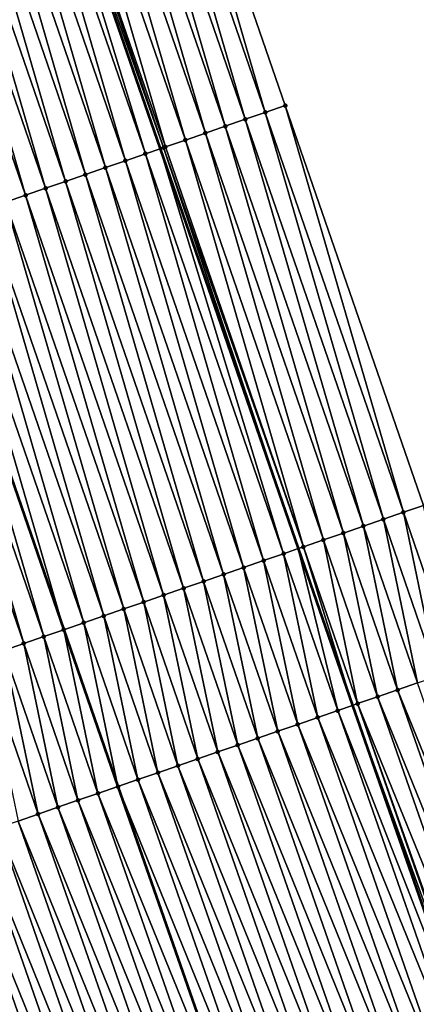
# Model space of a CAD drawing. Header units: feet. Extents: x 2007189 to 2022806, y 818621 to 837694.
# Tile 227 of 256: x 2011711 to 2011730, y 826347 to 826394. Entities that reach past the tile are written whole.
import ezdxf

# ---------------------------------------------------------------- set-up
doc = ezdxf.new("R2010")
doc.units = ezdxf.units.FT
doc.header["$MEASUREMENT"] = 0
for name, color, linetype, lineweight in [('EP_Travel Lane', 172, 'Continuous', 53), ('Road Shots', 141, 'Continuous', 100), ('Road X-Section', 40, 'Continuous', 13), ('STRIPING', 60, 'Continuous', 53)]:
    doc.layers.add(name, color=color, linetype=linetype, lineweight=lineweight)
doc.layers.add('I-77-MM17-21_SB-Surface-Border', color=7, linetype='Continuous')
doc.layers.add('I-77-MM17-21_SB-Surface-TIN', color=7, linetype='Continuous')

msp = doc.modelspace()

# ---------------------------------------------------------------- linework, layer by layer
at = {"layer": 'EP_Travel Lane'}
msp.add_polyline3d([(2011673.936616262, 826520.0034686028, 314.8197728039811), (2011680.122502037, 826500.9850866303, 315.0134658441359), (2011686.312856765, 826482.0640808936, 315.2281709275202), (2011692.590019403, 826463.0763979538, 315.4834300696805), (2011698.867245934, 826444.0885217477, 315.7223991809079), (2011705.144437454, 826425.1007514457, 315.9702864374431), (2011711.456211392, 826406.320827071, 316.2432725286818), (2011717.99091717, 826387.4202928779, 316.5032523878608), (2011724.525483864, 826368.5201609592, 316.7944539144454), (2011727.087999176, 826361.1085176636, 316.8985448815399), (2011733.601355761, 826342.4692632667, 317.1278291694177), (2011740.48337642, 826323.6921930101, 317.3716981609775), (2011747.365312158, 826304.9153544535, 317.6352601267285), (2011754.247259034, 826286.1384855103, 317.8962352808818)], dxfattribs=at)
at = {"layer": 'I-77-MM17-21_SB-Surface-Border', "color": 3, "linetype": 'Continuous', "lineweight": -3}
msp.add_polyline3d([(2011679.002448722, 826521.6381758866, 314.5635567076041), (2011685.153702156, 826502.6086718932, 314.7638755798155), (2011690.363123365, 826483.4006451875, 315.0273456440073), (2011695.691618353, 826464.0998715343, 315.3269142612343), (2011701.969781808, 826445.1123554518, 315.5697066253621), (2011709.197491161, 826426.4384676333, 315.786957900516), (2011717.378281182, 826408.3639443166, 315.9396483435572), (2011723.9129465, 826389.4634148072, 316.2009268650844), (2011730.447456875, 826370.5633334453, 316.4969833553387), (2011739.482585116, 826344.6209031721, 316.8355108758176), (2011745.425475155, 826325.5002719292, 317.1274612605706), (2011752.307443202, 826306.72334506, 317.3835196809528), (2011758.250242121, 826287.6029624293, 317.696593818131)], dxfattribs=at)
at = {"layer": 'I-77-MM17-21_SB-Surface-TIN', "color": 128, "linetype": 'Continuous', "lineweight": -3}
for points in [[(2011722.967612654, 826389.1373099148, 316.2518756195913), (2011717.378281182, 826408.3639443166, 315.9396483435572), (2011716.432958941, 826408.0378058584, 315.9879915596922)], [(2011722.967612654, 826389.1373099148, 316.2518756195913), (2011723.9129465, 826389.4634148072, 316.2009268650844), (2011717.378281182, 826408.3639443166, 315.9396483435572)], [(2011722.022288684, 826388.8111764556, 316.3006063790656), (2011716.432958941, 826408.0378058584, 315.9879915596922), (2011715.487639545, 826407.7116591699, 316.0356957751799)], [(2011722.022288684, 826388.8111764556, 316.3006063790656), (2011722.967612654, 826389.1373099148, 316.2518756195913), (2011716.432958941, 826408.0378058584, 315.9879915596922)], [(2011720.131612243, 826388.1589919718, 316.4044683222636), (2011714.54230908, 826407.3855444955, 316.0858856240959), (2011713.596998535, 826407.0593722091, 316.1316023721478)], [(2011721.076956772, 826388.4850659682, 316.351120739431), (2011715.487639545, 826407.7116591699, 316.0356957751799), (2011714.54230908, 826407.3855444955, 316.0858856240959)], [(2011720.131612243, 826388.1589919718, 316.4044683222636), (2011721.076956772, 826388.4850659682, 316.351120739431), (2011714.54230908, 826407.3855444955, 316.0858856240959)], [(2011721.076956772, 826388.4850659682, 316.351120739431), (2011722.022288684, 826388.8111764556, 316.3006063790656), (2011715.487639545, 826407.7116591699, 316.0356957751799)], [(2011719.186312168, 826387.8327894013, 316.4478331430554), (2011713.596998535, 826407.0593722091, 316.1316023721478), (2011712.65168985, 826406.7331945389, 316.1769010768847)], [(2011719.186312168, 826387.8327894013, 316.4478331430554), (2011720.131612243, 826388.1589919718, 316.4044683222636), (2011713.596998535, 826407.0593722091, 316.1316023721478)], [(2011718.152078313, 826387.4759230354, 316.4970340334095), (2011711.706331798, 826406.4071596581, 316.2332862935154), (2011711.456211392, 826406.320827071, 316.2432725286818)], [(2011718.240992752, 826387.5066427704, 316.4955412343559), (2011712.65168985, 826406.7331945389, 316.1769010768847), (2011711.706331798, 826406.4071596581, 316.2332862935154)], [(2011718.152078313, 826387.4759230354, 316.4970340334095), (2011718.240992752, 826387.5066427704, 316.4955412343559), (2011711.706331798, 826406.4071596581, 316.2332862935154)], [(2011718.240992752, 826387.5066427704, 316.4955412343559), (2011719.186312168, 826387.8327894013, 316.4478331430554), (2011712.65168985, 826406.7331945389, 316.1769010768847)], [(2011716.350409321, 826386.8541892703, 316.5785161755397), (2011710.761056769, 826406.0808846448, 316.2710270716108), (2011709.815761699, 826405.7546675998, 316.3132686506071)], [(2011717.295731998, 826387.1803264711, 316.5300758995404), (2011711.456211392, 826406.320827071, 316.2432725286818), (2011710.761056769, 826406.0808846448, 316.2710270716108)], [(2011716.350409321, 826386.8541892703, 316.5785161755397), (2011717.295731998, 826387.1803264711, 316.5300758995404), (2011710.761056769, 826406.0808846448, 316.2710270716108)], [(2011718.152078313, 826387.4759230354, 316.4970340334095), (2011711.456211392, 826406.320827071, 316.2432725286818), (2011717.99091717, 826387.4202928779, 316.5032523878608)], [(2011717.295731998, 826387.1803264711, 316.5300758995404), (2011717.99091717, 826387.4202928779, 316.5032523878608), (2011711.456211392, 826406.320827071, 316.2432725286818)], [(2011715.405141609, 826386.5278930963, 316.6146134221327), (2011709.815761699, 826405.7546675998, 316.3132686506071), (2011708.870502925, 826405.4283455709, 316.3473590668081)], [(2011715.405141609, 826386.5278930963, 316.6146134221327), (2011716.350409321, 826386.8541892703, 316.5785161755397), (2011709.815761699, 826405.7546675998, 316.3132686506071)], [(2011713.514604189, 826385.875306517, 316.6872558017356), (2011707.925229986, 826405.1020645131, 316.3846305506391), (2011706.979954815, 826404.7757899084, 316.4224030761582)], [(2011714.459876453, 826386.2015895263, 316.6501364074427), (2011708.870502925, 826405.4283455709, 316.3473590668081), (2011707.925229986, 826405.1020645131, 316.3846305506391)], [(2011713.514604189, 826385.875306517, 316.6872558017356), (2011714.459876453, 826386.2015895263, 316.6501364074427), (2011707.925229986, 826405.1020645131, 316.3846305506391)], [(2011714.459876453, 826386.2015895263, 316.6501364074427), (2011715.405141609, 826386.5278930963, 316.6146134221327), (2011708.870502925, 826405.4283455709, 316.3473590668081)], [(2011712.569324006, 826385.54904641, 316.7261533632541), (2011706.979954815, 826404.7757899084, 316.4224030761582), (2011706.034666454, 826404.4495534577, 316.4631379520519)], [(2011712.569324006, 826385.54904641, 316.7261533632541), (2011713.514604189, 826385.875306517, 316.6872558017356), (2011706.979954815, 826404.7757899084, 316.4224030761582)], [(2011711.624048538, 826385.2227726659, 316.7639921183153), (2011706.034666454, 826404.4495534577, 316.4631379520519), (2011705.089384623, 826404.1232981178, 316.5024062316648)], [(2011710.678773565, 826384.8964974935, 316.8017199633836), (2011711.624048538, 826385.2227726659, 316.7639921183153), (2011705.089384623, 826404.1232981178, 316.5024062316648)], [(2011711.624048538, 826385.2227726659, 316.7639921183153), (2011712.569324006, 826385.54904641, 316.7261533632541), (2011706.034666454, 826404.4495534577, 316.4631379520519)], [(2011729.502127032, 826370.2372169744, 316.5470333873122), (2011723.9129465, 826389.4634148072, 316.2009268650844), (2011722.967612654, 826389.1373099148, 316.2518756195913)], [(2011729.502127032, 826370.2372169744, 316.5470333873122), (2011730.447456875, 826370.5633334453, 316.4969833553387), (2011723.9129465, 826389.4634148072, 316.2009268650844)], [(2011727.611476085, 826369.5849587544, 316.6451708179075), (2011722.022288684, 826388.8111764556, 316.3006063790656), (2011721.076956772, 826388.4850659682, 316.351120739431)], [(2011728.556807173, 826369.9110716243, 316.5948411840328), (2011722.967612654, 826389.1373099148, 316.2518756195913), (2011722.022288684, 826388.8111764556, 316.3006063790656)], [(2011727.611476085, 826369.5849587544, 316.6451708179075), (2011728.556807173, 826369.9110716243, 316.5948411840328), (2011722.022288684, 826388.8111764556, 316.3006063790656)], [(2011728.556807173, 826369.9110716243, 316.5948411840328), (2011729.502127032, 826370.2372169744, 316.5470333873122), (2011722.967612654, 826389.1373099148, 316.2518756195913)], [(2011726.666158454, 826369.2588069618, 316.6924784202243), (2011721.076956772, 826388.4850659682, 316.351120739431), (2011720.131612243, 826388.1589919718, 316.4044683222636)], [(2011726.666158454, 826369.2588069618, 316.6924784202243), (2011727.611476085, 826369.5849587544, 316.6451708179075), (2011721.076956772, 826388.4850659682, 316.351120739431)], [(2011724.775539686, 826368.6064556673, 316.7833893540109), (2011719.186312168, 826387.8327894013, 316.4478331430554), (2011718.240992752, 826387.5066427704, 316.4955412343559)], [(2011725.720864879, 826368.9325855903, 316.734383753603), (2011720.131612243, 826388.1589919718, 316.4044683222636), (2011719.186312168, 826387.8327894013, 316.4478331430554)], [(2011724.775539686, 826368.6064556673, 316.7833893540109), (2011725.720864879, 826368.9325855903, 316.734383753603), (2011719.186312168, 826387.8327894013, 316.4478331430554)], [(2011725.720864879, 826368.9325855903, 316.734383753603), (2011726.666158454, 826369.2588069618, 316.6924784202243), (2011720.131612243, 826388.1589919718, 316.4044683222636)], [(2011723.830246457, 826368.2802332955, 316.825217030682), (2011717.99091717, 826387.4202928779, 316.5032523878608), (2011717.295731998, 826387.1803264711, 316.5300758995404)], [(2011718.152078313, 826387.4759230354, 316.4970340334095), (2011717.99091717, 826387.4202928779, 316.5032523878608), (2011724.525483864, 826368.5201609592, 316.7944539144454)], [(2011723.830246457, 826368.2802332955, 316.825217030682), (2011724.525483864, 826368.5201609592, 316.7944539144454), (2011717.99091717, 826387.4202928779, 316.5032523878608)], [(2011724.775539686, 826368.6064556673, 316.7833893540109), (2011718.240992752, 826387.5066427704, 316.4955412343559), (2011718.152078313, 826387.4759230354, 316.4970340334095)], [(2011724.775539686, 826368.6064556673, 316.7833893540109), (2011718.152078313, 826387.4759230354, 316.4970340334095), (2011724.525483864, 826368.5201609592, 316.7944539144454)], [(2011721.939661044, 826367.6277855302, 316.9086377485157), (2011716.350409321, 826386.8541892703, 316.5785161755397), (2011715.405141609, 826386.5278930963, 316.6146134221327)], [(2011722.884935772, 826367.9540614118, 316.8709646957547), (2011717.295731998, 826387.1803264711, 316.5300758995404), (2011716.350409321, 826386.8541892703, 316.5785161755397)], [(2011721.939661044, 826367.6277855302, 316.9086377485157), (2011722.884935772, 826367.9540614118, 316.8709646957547), (2011716.350409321, 826386.8541892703, 316.5785161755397)], [(2011722.884935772, 826367.9540614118, 316.8709646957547), (2011723.830246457, 826368.2802332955, 316.825217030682), (2011717.295731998, 826387.1803264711, 316.5300758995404)], [(2011720.994382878, 826367.3015195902, 316.9470826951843), (2011715.405141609, 826386.5278930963, 316.6146134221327), (2011714.459876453, 826386.2015895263, 316.6501364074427)], [(2011720.994382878, 826367.3015195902, 316.9470826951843), (2011721.939661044, 826367.6277855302, 316.9086377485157), (2011715.405141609, 826386.5278930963, 316.6146134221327)], [(2011720.04910704, 826366.975246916, 316.9850047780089), (2011714.459876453, 826386.2015895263, 316.6501364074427), (2011713.514604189, 826385.875306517, 316.6872558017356)], [(2011720.04910704, 826366.975246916, 316.9850047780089), (2011720.994382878, 826367.3015195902, 316.9470826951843), (2011714.459876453, 826386.2015895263, 316.6501364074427)], [(2011718.158551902, 826366.322711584, 317.0616266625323), (2011712.569324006, 826385.54904641, 316.7261533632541), (2011711.624048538, 826385.2227726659, 316.7639921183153)], [(2011719.103827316, 826366.6489854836, 317.0237997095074), (2011713.514604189, 826385.875306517, 316.6872558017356), (2011712.569324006, 826385.54904641, 316.7261533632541)], [(2011718.158551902, 826366.322711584, 317.0616266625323), (2011719.103827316, 826366.6489854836, 317.0237997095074), (2011712.569324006, 826385.54904641, 316.7261533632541)], [(2011719.103827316, 826366.6489854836, 317.0237997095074), (2011720.04910704, 826366.975246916, 316.9850047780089), (2011713.514604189, 826385.875306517, 316.6872558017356)], [(2011717.213287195, 826365.9964067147, 317.0970490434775), (2011711.624048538, 826385.2227726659, 316.7639921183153), (2011710.678773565, 826384.8964974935, 316.8017199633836)], [(2011717.213287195, 826365.9964067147, 317.0970490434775), (2011718.158551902, 826366.322711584, 317.0616266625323), (2011711.624048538, 826385.2227726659, 316.7639921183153)], [(2011715.322741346, 826365.3438445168, 317.1715849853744), (2011709.733508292, 826384.5701942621, 316.8372692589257), (2011708.788218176, 826384.2439628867, 316.8783975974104)], [(2011716.26802314, 826365.6700999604, 317.1323250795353), (2011710.678773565, 826384.8964974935, 316.8017199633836), (2011709.733508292, 826384.5701942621, 316.8372692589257)], [(2011715.322741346, 826365.3438445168, 317.1715849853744), (2011716.26802314, 826365.6700999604, 317.1323250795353), (2011709.733508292, 826384.5701942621, 316.8372692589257)], [(2011716.26802314, 826365.6700999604, 317.1323250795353), (2011717.213287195, 826365.9964067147, 317.0970490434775), (2011710.678773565, 826384.8964974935, 316.8017199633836)], [(2011714.377449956, 826365.017616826, 317.2129996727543), (2011708.788218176, 826384.2439628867, 316.8783975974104), (2011707.842927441, 826383.9177332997, 316.9196648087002)], [(2011714.377449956, 826365.017616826, 317.2129996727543), (2011715.322741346, 826365.3438445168, 317.1715849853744), (2011708.788218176, 826384.2439628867, 316.8783975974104)], [(2011712.486943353, 826364.3649411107, 317.2787218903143), (2011706.897717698, 826383.5914113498, 316.952584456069), (2011705.952447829, 826383.264979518, 316.9793252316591)], [(2011707.842927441, 826383.9177332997, 316.9196648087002), (2011706.897717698, 826383.5914113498, 316.952584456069), (2011713.432260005, 826364.6913499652, 317.2492655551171)], [(2011712.486943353, 826364.3649411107, 317.2787218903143), (2011713.432260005, 826364.6913499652, 317.2492655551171), (2011706.897717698, 826383.5914113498, 316.952584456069)], [(2011714.377449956, 826365.017616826, 317.2129996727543), (2011707.842927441, 826383.9177332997, 316.9196648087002), (2011713.432260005, 826364.6913499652, 317.2492655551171)], [(2011711.541692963, 826364.0385948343, 317.3109293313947), (2011705.952447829, 826383.264979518, 316.9793252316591), (2011705.007187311, 826382.9386625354, 317.013806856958)], [(2011711.541692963, 826364.0385948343, 317.3109293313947), (2011712.486943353, 826364.3649411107, 317.2787218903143), (2011705.952447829, 826383.264979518, 316.9793252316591)], [(2011710.596428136, 826363.7122903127, 317.3463787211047), (2011711.541692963, 826364.0385948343, 317.3109293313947), (2011705.007187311, 826382.9386625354, 317.013806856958)], [(2011729.502127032, 826370.2372169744, 316.5470333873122), (2011732.064725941, 826362.8255949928, 316.649889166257), (2011730.447456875, 826370.5633334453, 316.4969833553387)], [(2011728.556807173, 826369.9110716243, 316.5948411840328), (2011731.11940104, 826362.4994642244, 316.6989637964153), (2011729.502127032, 826370.2372169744, 316.5470333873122)], [(2011729.502127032, 826370.2372169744, 316.5470333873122), (2011731.11940104, 826362.4994642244, 316.6989637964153), (2011732.064725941, 826362.8255949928, 316.649889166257)], [(2011727.611476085, 826369.5849587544, 316.6451708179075), (2011730.174075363, 826362.1733357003, 316.7482126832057), (2011728.556807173, 826369.9110716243, 316.5948411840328)], [(2011728.556807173, 826369.9110716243, 316.5948411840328), (2011730.174075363, 826362.1733357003, 316.7482126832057), (2011731.11940104, 826362.4994642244, 316.6989637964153)], [(2011725.720864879, 826368.9325855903, 316.734383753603), (2011728.283423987, 826361.5210787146, 316.8467153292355), (2011726.666158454, 826369.2588069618, 316.6924784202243)], [(2011726.666158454, 826369.2588069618, 316.6924784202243), (2011729.228744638, 826361.8472217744, 316.798595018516), (2011727.611476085, 826369.5849587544, 316.6451708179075)], [(2011726.666158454, 826369.2588069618, 316.6924784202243), (2011728.283423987, 826361.5210787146, 316.8467153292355), (2011729.228744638, 826361.8472217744, 316.798595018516)], [(2011727.611476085, 826369.5849587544, 316.6451708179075), (2011729.228744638, 826361.8472217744, 316.798595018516), (2011730.174075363, 826362.1733357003, 316.7482126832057)], [(2011724.775539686, 826368.6064556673, 316.7833893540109), (2011727.338126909, 826361.1948674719, 316.8895417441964), (2011725.720864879, 826368.9325855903, 316.734383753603)], [(2011725.720864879, 826368.9325855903, 316.734383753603), (2011727.338126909, 826361.1948674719, 316.8895417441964), (2011728.283423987, 826361.5210787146, 316.8467153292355)], [(2011722.884935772, 826367.9540614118, 316.8709646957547), (2011725.447562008, 826360.5423603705, 316.9686247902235), (2011723.830246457, 826368.2802332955, 316.825217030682)], [(2011723.830246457, 826368.2802332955, 316.825217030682), (2011726.392869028, 826360.8685428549, 316.9235655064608), (2011724.525483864, 826368.5201609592, 316.7944539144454)], [(2011723.830246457, 826368.2802332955, 316.825217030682), (2011725.447562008, 826360.5423603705, 316.9686247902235), (2011726.392869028, 826360.8685428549, 316.9235655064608)], [(2011724.775539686, 826368.6064556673, 316.7833893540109), (2011724.525483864, 826368.5201609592, 316.7944539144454), (2011727.087999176, 826361.1085176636, 316.8985448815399)], [(2011726.392869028, 826360.8685428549, 316.9235655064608), (2011727.087999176, 826361.1085176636, 316.8985448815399), (2011724.525483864, 826368.5201609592, 316.7944539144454)], [(2011724.775539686, 826368.6064556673, 316.7833893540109), (2011727.087999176, 826361.1085176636, 316.8985448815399), (2011727.338126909, 826361.1948674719, 316.8895417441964)], [(2011721.939661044, 826367.6277855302, 316.9086377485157), (2011724.502284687, 826360.2160919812, 317.0070142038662), (2011722.884935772, 826367.9540614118, 316.8709646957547)], [(2011722.884935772, 826367.9540614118, 316.8709646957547), (2011724.502284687, 826360.2160919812, 317.0070142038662), (2011725.447562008, 826360.5423603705, 316.9686247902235)], [(2011720.04910704, 826366.975246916, 316.9850047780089), (2011722.611745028, 826359.5635118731, 317.0804288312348), (2011720.994382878, 826367.3015195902, 316.9470826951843)], [(2011720.994382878, 826367.3015195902, 316.9470826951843), (2011723.557008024, 826359.8898216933, 317.0452562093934), (2011721.939661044, 826367.6277855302, 316.9086377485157)], [(2011720.994382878, 826367.3015195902, 316.9470826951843), (2011722.611745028, 826359.5635118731, 317.0804288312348), (2011723.557008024, 826359.8898216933, 317.0452562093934)], [(2011721.939661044, 826367.6277855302, 316.9086377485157), (2011723.557008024, 826359.8898216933, 317.0452562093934), (2011724.502284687, 826360.2160919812, 317.0070142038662)], [(2011719.103827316, 826366.6489854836, 317.0237997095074), (2011721.666450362, 826359.2372936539, 317.1227135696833), (2011720.04910704, 826366.975246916, 316.9850047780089)], [(2011720.04910704, 826366.975246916, 316.9850047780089), (2011721.666450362, 826359.2372936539, 317.1227135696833), (2011722.611745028, 826359.5635118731, 317.0804288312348)], [(2011718.158551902, 826366.322711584, 317.0616266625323), (2011720.721170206, 826358.911033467, 317.1617398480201), (2011719.103827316, 826366.6489854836, 317.0237997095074)], [(2011719.103827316, 826366.6489854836, 317.0237997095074), (2011720.721170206, 826358.911033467, 317.1617398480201), (2011721.666450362, 826359.2372936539, 317.1227135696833)], [(2011716.26802314, 826365.6700999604, 317.1323250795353), (2011718.830625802, 826358.2584670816, 317.2362199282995), (2011717.213287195, 826365.9964067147, 317.0970490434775)], [(2011717.213287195, 826365.9964067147, 317.0970490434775), (2011719.775897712, 826358.5847511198, 317.1990455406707), (2011718.158551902, 826366.322711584, 317.0616266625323)], [(2011717.213287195, 826365.9964067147, 317.0970490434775), (2011718.830625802, 826358.2584670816, 317.2362199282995), (2011719.775897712, 826358.5847511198, 317.1990455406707)], [(2011718.158551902, 826366.322711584, 317.0616266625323), (2011719.775897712, 826358.5847511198, 317.1990455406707), (2011720.721170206, 826358.911033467, 317.1617398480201)], [(2011715.322741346, 826365.3438445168, 317.1715849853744), (2011717.885346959, 826357.9322030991, 317.2749515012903), (2011716.26802314, 826365.6700999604, 317.1323250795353)], [(2011716.26802314, 826365.6700999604, 317.1323250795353), (2011717.885346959, 826357.9322030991, 317.2749515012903), (2011718.830625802, 826358.2584670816, 317.2362199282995)], [(2011714.377449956, 826365.017616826, 317.2129996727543), (2011713.432260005, 826364.6913499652, 317.2492655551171), (2011715.994801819, 826357.2796300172, 317.3489848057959)], [(2011714.377449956, 826365.017616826, 317.2129996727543), (2011716.940063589, 826357.6059522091, 317.3146995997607), (2011715.322741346, 826365.3438445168, 317.1715849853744)], [(2011714.377449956, 826365.017616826, 317.2129996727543), (2011715.994801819, 826357.2796300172, 317.3489848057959), (2011716.940063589, 826357.6059522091, 317.3146995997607)], [(2011715.322741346, 826365.3438445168, 317.1715849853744), (2011716.940063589, 826357.6059522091, 317.3146995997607), (2011717.885346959, 826357.9322030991, 317.2749515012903)], [(2011712.486943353, 826364.3649411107, 317.2787218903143), (2011715.04956113, 826356.9532645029, 317.3797600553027), (2011713.432260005, 826364.6913499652, 317.2492655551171)], [(2011715.04956113, 826356.9532645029, 317.3797600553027), (2011715.994801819, 826357.2796300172, 317.3489848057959), (2011713.432260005, 826364.6913499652, 317.2492655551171)], [(2011710.596428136, 826363.7122903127, 317.3463787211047), (2011713.159041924, 826356.3006252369, 317.4485815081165), (2011711.541692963, 826364.0385948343, 317.3109293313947)], [(2011711.541692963, 826364.0385948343, 317.3109293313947), (2011714.104312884, 826356.6269120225, 317.4116204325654), (2011712.486943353, 826364.3649411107, 317.2787218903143)], [(2011711.541692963, 826364.0385948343, 317.3109293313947), (2011713.159041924, 826356.3006252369, 317.4485815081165), (2011714.104312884, 826356.6269120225, 317.4116204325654)], [(2011712.486943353, 826364.3649411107, 317.2787218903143), (2011714.104312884, 826356.6269120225, 317.4116204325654), (2011715.04956113, 826356.9532645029, 317.3797600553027)], [(2011709.651153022, 826363.3860155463, 317.3841383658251), (2011712.213765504, 826355.9743542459, 317.4867689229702), (2011710.596428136, 826363.7122903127, 317.3463787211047)], [(2011710.596428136, 826363.7122903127, 317.3463787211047), (2011712.213765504, 826355.9743542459, 317.4867689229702), (2011713.159041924, 826356.3006252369, 317.4485815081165)], [(2011709.651153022, 826363.3860155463, 317.3841383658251), (2011711.268473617, 826355.6481279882, 317.5284295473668), (2011712.213765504, 826355.9743542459, 317.4867689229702)], [(2011736.665168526, 826343.5902881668, 316.9855198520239), (2011730.174075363, 826362.1733357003, 316.7482126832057), (2011729.228744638, 826361.8472217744, 316.798595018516)], [(2011735.726048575, 826343.2466982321, 317.0311368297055), (2011729.228744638, 826361.8472217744, 316.798595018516), (2011728.283423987, 826361.5210787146, 316.8467153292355)], [(2011735.726048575, 826343.2466982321, 317.0311368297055), (2011736.665168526, 826343.5902881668, 316.9855198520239), (2011729.228744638, 826361.8472217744, 316.798595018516)], [(2011734.786918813, 826342.9031350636, 317.0790289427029), (2011728.283423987, 826361.5210787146, 316.8467153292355), (2011727.338126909, 826361.1948674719, 316.8895417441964)], [(2011734.786918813, 826342.9031350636, 317.0790289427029), (2011735.726048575, 826343.2466982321, 317.0311368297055), (2011728.283423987, 826361.5210787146, 316.8467153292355)], [(2011732.908735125, 826342.2158018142, 317.1572254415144), (2011726.392869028, 826360.8685428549, 316.9235655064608), (2011725.447562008, 826360.5423603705, 316.9686247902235)], [(2011726.392869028, 826360.8685428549, 316.9235655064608), (2011733.601355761, 826342.4692632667, 317.1278291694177), (2011727.087999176, 826361.1085176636, 316.8985448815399)], [(2011732.908735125, 826342.2158018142, 317.1572254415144), (2011733.601355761, 826342.4692632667, 317.1278291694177), (2011726.392869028, 826360.8685428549, 316.9235655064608)], [(2011733.847830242, 826342.5594595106, 317.1173682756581), (2011727.338126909, 826361.1948674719, 316.8895417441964), (2011727.087999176, 826361.1085176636, 316.8985448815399)], [(2011733.847830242, 826342.5594595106, 317.1173682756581), (2011727.087999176, 826361.1085176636, 316.8985448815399), (2011733.601355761, 826342.4692632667, 317.1278291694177)], [(2011733.847830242, 826342.5594595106, 317.1173682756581), (2011733.918137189, 826342.5852054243, 317.1156880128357), (2011727.338126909, 826361.1948674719, 316.8895417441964)], [(2011733.918137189, 826342.5852054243, 317.1156880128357), (2011734.786918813, 826342.9031350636, 317.0790289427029), (2011727.338126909, 826361.1948674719, 316.8895417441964)], [(2011731.969617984, 826341.8722042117, 317.2021906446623), (2011725.447562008, 826360.5423603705, 316.9686247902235), (2011724.502284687, 826360.2160919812, 317.0070142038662)], [(2011731.969617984, 826341.8722042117, 317.2021906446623), (2011732.908735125, 826342.2158018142, 317.1572254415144), (2011725.447562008, 826360.5423603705, 316.9686247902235)], [(2011730.091431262, 826341.1848792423, 317.2810909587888), (2011723.557008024, 826359.8898216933, 317.0452562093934), (2011722.611745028, 826359.5635118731, 317.0804288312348)], [(2011731.030523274, 826341.5285454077, 317.2419536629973), (2011724.502284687, 826360.2160919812, 317.0070142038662), (2011723.557008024, 826359.8898216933, 317.0452562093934)], [(2011730.091431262, 826341.1848792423, 317.2810909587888), (2011731.030523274, 826341.5285454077, 317.2419536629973), (2011723.557008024, 826359.8898216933, 317.0452562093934)], [(2011731.030523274, 826341.5285454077, 317.2419536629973), (2011731.969617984, 826341.8722042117, 317.2021906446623), (2011724.502284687, 826360.2160919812, 317.0070142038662)], [(2011729.152333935, 826340.8412275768, 317.3214607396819), (2011722.611745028, 826359.5635118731, 317.0804288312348), (2011721.666450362, 826359.2372936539, 317.1227135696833)], [(2011729.152333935, 826340.8412275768, 317.3214607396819), (2011730.091431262, 826341.1848792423, 317.2810909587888), (2011722.611745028, 826359.5635118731, 317.0804288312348)], [(2011727.274158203, 826340.153872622, 317.3978122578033), (2011720.721170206, 826358.911033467, 317.1617398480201), (2011719.775897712, 826358.5847511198, 317.1990455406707)], [(2011728.213235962, 826340.4975776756, 317.3619805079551), (2011721.666450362, 826359.2372936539, 317.1227135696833), (2011720.721170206, 826358.911033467, 317.1617398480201)], [(2011727.274158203, 826340.153872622, 317.3978122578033), (2011728.213235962, 826340.4975776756, 317.3619805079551), (2011720.721170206, 826358.911033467, 317.1617398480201)], [(2011728.213235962, 826340.4975776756, 317.3619805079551), (2011729.152333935, 826340.8412275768, 317.3214607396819), (2011721.666450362, 826359.2372936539, 317.1227135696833)], [(2011726.335065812, 826339.8102074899, 317.437037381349), (2011719.775897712, 826358.5847511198, 317.1990455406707), (2011718.830625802, 826358.2584670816, 317.2362199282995)], [(2011726.335065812, 826339.8102074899, 317.437037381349), (2011727.274158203, 826340.153872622, 317.3978122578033), (2011719.775897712, 826358.5847511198, 317.1990455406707)], [(2011725.395978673, 826339.4665280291, 317.4750445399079), (2011718.830625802, 826358.2584670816, 317.2362199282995), (2011717.885346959, 826357.9322030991, 317.2749515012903)], [(2011725.395978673, 826339.4665280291, 317.4750445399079), (2011726.335065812, 826339.8102074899, 317.437037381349), (2011718.830625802, 826358.2584670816, 317.2362199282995)], [(2011723.517750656, 826338.7793157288, 317.5635218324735), (2011716.940063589, 826357.6059522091, 317.3146995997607), (2011715.994801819, 826357.2796300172, 317.3489848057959)], [(2011724.456875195, 826339.122893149, 317.5168411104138), (2011717.885346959, 826357.9322030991, 317.2749515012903), (2011716.940063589, 826357.6059522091, 317.3146995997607)], [(2011723.517750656, 826338.7793157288, 317.5635218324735), (2011724.456875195, 826339.122893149, 317.5168411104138), (2011716.940063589, 826357.6059522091, 317.3146995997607)], [(2011724.456875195, 826339.122893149, 317.5168411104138), (2011725.395978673, 826339.4665280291, 317.4750445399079), (2011717.885346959, 826357.9322030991, 317.2749515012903)], [(2011715.04956113, 826356.9532645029, 317.3797600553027), (2011722.578672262, 826338.4356049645, 317.5989431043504), (2011715.994801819, 826357.2796300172, 317.3489848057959)], [(2011723.517750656, 826338.7793157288, 317.5635218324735), (2011715.994801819, 826357.2796300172, 317.3489848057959), (2011722.578672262, 826338.4356049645, 317.5989431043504)], [(2011720.700550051, 826337.7481114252, 317.6634398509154), (2011714.104312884, 826356.6269120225, 317.4116204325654), (2011713.159041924, 826356.3006252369, 317.4485815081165)], [(2011721.639609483, 826338.0918664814, 317.6318583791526), (2011715.04956113, 826356.9532645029, 317.3797600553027), (2011714.104312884, 826356.6269120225, 317.4116204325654)], [(2011720.700550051, 826337.7481114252, 317.6634398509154), (2011721.639609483, 826338.0918664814, 317.6318583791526), (2011714.104312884, 826356.6269120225, 317.4116204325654)], [(2011721.639609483, 826338.0918664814, 317.6318583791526), (2011722.578672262, 826338.4356049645, 317.5989431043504), (2011715.04956113, 826356.9532645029, 317.3797600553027)], [(2011719.761468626, 826337.4044163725, 317.7001217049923), (2011713.159041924, 826356.3006252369, 317.4485815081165), (2011712.213765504, 826355.9743542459, 317.4867689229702)], [(2011719.761468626, 826337.4044163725, 317.7001217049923), (2011720.700550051, 826337.7481114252, 317.6634398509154), (2011713.159041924, 826356.3006252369, 317.4485815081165)], [(2011717.883263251, 826336.7171422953, 317.7833478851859), (2011711.268473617, 826355.6481279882, 317.5284295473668), (2011710.323165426, 826355.3219488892, 317.5737516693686)], [(2011718.822374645, 826337.0607555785, 317.7397155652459), (2011712.213765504, 826355.9743542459, 317.4867689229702), (2011711.268473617, 826355.6481279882, 317.5284295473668)], [(2011717.883263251, 826336.7171422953, 317.7833478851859), (2011718.822374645, 826337.0607555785, 317.7397155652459), (2011711.268473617, 826355.6481279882, 317.5284295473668)], [(2011718.822374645, 826337.0607555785, 317.7397155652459), (2011719.761468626, 826337.4044163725, 317.7001217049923), (2011712.213765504, 826355.9743542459, 317.4867689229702)], [(2011716.944162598, 826336.3734997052, 317.8244891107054), (2011710.323165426, 826355.3219488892, 317.5737516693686), (2011709.3778587, 826354.9957655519, 317.6187447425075)], [(2011716.944162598, 826336.3734997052, 317.8244891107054), (2011717.883263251, 826336.7171422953, 317.7833478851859), (2011710.323165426, 826355.3219488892, 317.5737516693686)], [(2011716.005067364, 826336.0298423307, 317.864373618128), (2011709.3778587, 826354.9957655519, 317.6187447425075), (2011708.432568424, 826354.6695346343, 317.6600435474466)], [(2011716.005067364, 826336.0298423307, 317.864373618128), (2011716.944162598, 826336.3734997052, 317.8244891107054), (2011709.3778587, 826354.9957655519, 317.6187447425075)], [(2011714.126862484, 826335.3425669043, 317.9474851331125), (2011707.487282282, 826354.3432917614, 317.7004141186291), (2011706.541992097, 826354.0170605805, 317.7416924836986)], [(2011715.06596661, 826335.6862000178, 317.9055384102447), (2011708.432568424, 826354.6695346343, 317.6600435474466), (2011707.487282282, 826354.3432917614, 317.7004141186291)], [(2011714.126862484, 826335.3425669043, 317.9474851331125), (2011715.06596661, 826335.6862000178, 317.9055384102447), (2011707.487282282, 826354.3432917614, 317.7004141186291)], [(2011715.06596661, 826335.6862000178, 317.9055384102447), (2011716.005067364, 826336.0298423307, 317.864373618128), (2011708.432568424, 826354.6695346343, 317.6600435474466)], [(2011712.88188483, 826334.8870360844, 318.0050631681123), (2011706.541992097, 826354.0170605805, 317.7416924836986), (2011705.59673266, 826353.6907404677, 317.7760659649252)], [(2011713.187748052, 826334.9989619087, 317.9918219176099), (2011714.126862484, 826335.3425669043, 317.9474851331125), (2011706.541992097, 826354.0170605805, 317.7416924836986)], [(2011712.88188483, 826334.8870360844, 318.0050631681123), (2011713.187748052, 826334.9989619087, 317.9918219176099), (2011706.541992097, 826354.0170605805, 317.7416924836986)], [(2011712.248666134, 826334.6552682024, 318.0286182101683), (2011705.59673266, 826353.6907404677, 317.7760659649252), (2011704.651498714, 826353.3643466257, 317.8047149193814)], [(2011711.309624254, 826334.3114652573, 318.0561290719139), (2011712.248666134, 826334.6552682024, 318.0286182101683), (2011704.651498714, 826353.3643466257, 317.8047149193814)], [(2011712.248666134, 826334.6552682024, 318.0286182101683), (2011712.88188483, 826334.8870360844, 318.0050631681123), (2011705.59673266, 826353.6907404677, 317.7760659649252)]]:
    msp.add_3dface(points, dxfattribs=at)
at = {"layer": 'Road Shots', "lineweight": 100}
for p in [(2011723.9129465, 826389.4634148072, 316.2009268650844), (2011722.022288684, 826388.8111764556, 316.3006063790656), (2011722.967612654, 826389.1373099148, 316.2518756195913), (2011721.076956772, 826388.4850659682, 316.351120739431), (2011719.186312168, 826387.8327894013, 316.4478331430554), (2011720.131612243, 826388.1589919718, 316.4044683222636), (2011718.152078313, 826387.4759230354, 316.4970340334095), (2011718.240992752, 826387.5066427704, 316.4955412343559), (2011716.350409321, 826386.8541892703, 316.5785161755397), (2011717.295731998, 826387.1803264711, 316.5300758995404), (2011715.405141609, 826386.5278930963, 316.6146134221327), (2011714.459876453, 826386.2015895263, 316.6501364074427), (2011712.569324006, 826385.54904641, 316.7261533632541), (2011713.514604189, 826385.875306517, 316.6872558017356), (2011711.624048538, 826385.2227726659, 316.7639921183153), (2011729.502127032, 826370.2372169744, 316.5470333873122), (2011728.556807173, 826369.9110716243, 316.5948411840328), (2011726.666158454, 826369.2588069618, 316.6924784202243), (2011727.611476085, 826369.5849587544, 316.6451708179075), (2011725.720864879, 826368.9325855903, 316.734383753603), (2011723.830246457, 826368.2802332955, 316.825217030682), (2011724.775539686, 826368.6064556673, 316.7833893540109), (2011722.884935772, 826367.9540614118, 316.8709646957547), (2011720.994382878, 826367.3015195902, 316.9470826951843), (2011721.939661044, 826367.6277855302, 316.9086377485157), (2011720.04910704, 826366.975246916, 316.9850047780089), (2011719.103827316, 826366.6489854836, 317.0237997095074), (2011717.213287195, 826365.9964067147, 317.0970490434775), (2011718.158551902, 826366.322711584, 317.0616266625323), (2011716.26802314, 826365.6700999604, 317.1323250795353), (2011714.377449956, 826365.017616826, 317.2129996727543), (2011715.322741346, 826365.3438445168, 317.1715849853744), (2011713.43218148, 826364.6913228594, 317.2492685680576), (2011711.541692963, 826364.0385948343, 317.3109293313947), (2011712.486943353, 826364.3649411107, 317.2787218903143), (2011729.228744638, 826361.8472217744, 316.798595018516), (2011728.283423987, 826361.5210787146, 316.8467153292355), (2011726.392869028, 826360.8685428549, 316.9235655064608), (2011727.338126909, 826361.1948674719, 316.8895417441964), (2011725.447562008, 826360.5423603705, 316.9686247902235), (2011723.557008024, 826359.8898216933, 317.0452562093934), (2011724.502284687, 826360.2160919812, 317.0070142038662), (2011722.611745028, 826359.5635118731, 317.0804288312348), (2011720.721170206, 826358.911033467, 317.1617398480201), (2011721.666450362, 826359.2372936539, 317.1227135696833), (2011719.775897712, 826358.5847511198, 317.1990455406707), (2011718.830625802, 826358.2584670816, 317.2362199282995), (2011716.940063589, 826357.6059522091, 317.3146995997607), (2011717.885346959, 826357.9322030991, 317.2749515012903), (2011715.994804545, 826357.2796309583, 317.348984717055), (2011714.104312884, 826356.6269120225, 317.4116204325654), (2011715.04956113, 826356.9532645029, 317.3797600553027), (2011713.159041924, 826356.3006252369, 317.4485815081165), (2011712.213765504, 826355.9743542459, 317.4867689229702)]:
    msp.add_point(p, dxfattribs=at)
at = {"layer": 'Road X-Section', "extrusion": (0.3267307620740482, -0.9450192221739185, 0.01362640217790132), "elevation": -123677.5320885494, "flags": 128}
msp.add_lwpolyline([(2171326.220614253, 2001.405258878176), (2171325.220614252, 2001.453606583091), (2171324.220614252, 2001.501315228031), (2171323.220614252, 2001.55150973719), (2171322.220614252, 2001.597230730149), (2171321.220614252, 2001.642533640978), (2171320.220614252, 2001.698924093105), (2171319.220614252, 2001.736668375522), (2171318.220614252, 2001.778913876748), (2171317.220614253, 2001.813007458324), (2171316.220614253, 2001.850282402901), (2171315.220614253, 2001.888058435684), (2171314.220614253, 2001.92879709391), (2171313.220614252, 2001.968069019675), (2171312.220614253, 2002.002355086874), (2171311.220614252, 2002.037847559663), (2171310.220614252, 2002.076075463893), (2171309.220614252, 2002.112782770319), (2171308.220614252, 2002.150443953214), (2171307.220614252, 2002.180762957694), (2171306.220614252, 2002.214725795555), (2171305.220614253, 2002.252262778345), (2171304.220614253, 2002.289953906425), (2171303.220614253, 2002.33288207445), (2171302.220614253, 2002.374216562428), (2171301.220614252, 2002.413694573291), (2171300.220614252, 2002.450503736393), (2171299.220614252, 2002.490157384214), (2171298.220614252, 2002.533555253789), (2171297.220614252, 2002.570532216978), (2171296.220614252, 2002.602436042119), (2171295.220614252, 2002.644335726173), (2171294.220614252, 2002.674797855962), (2171293.220614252, 2002.704170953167), (2171292.220614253, 2002.741722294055), (2171291.220614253, 2002.780080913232), (2171290.220614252, 2002.821089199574), (2171289.220614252, 2002.863250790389), (2171288.220614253, 2002.906258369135), (2171287.220614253, 2002.94714851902), (2171286.220614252, 2002.990127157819), (2171285.314159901, 2003.027697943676), (2171285.220614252, 2003.031073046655), (2171284.220614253, 2003.063313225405), (2171283.220614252, 2003.092326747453), (2171283.187112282, 2003.093232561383), (2171282.220614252, 2003.114588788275), (2171281.220614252, 2003.135331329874), (2171280.220614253, 2003.161494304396), (2171279.220614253, 2003.189313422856), (2171278.220614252, 2003.212832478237), (2171277.220614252, 2003.23245098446), (2171276.220614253, 2003.25132850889), (2171276.172350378, 2003.252262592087), (2171276.172350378, 2003.252262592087)], dxfattribs=at)
at = {"layer": 'Road X-Section', "extrusion": (0.3267307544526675, -0.9450192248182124, 0.01362640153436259), "elevation": -123657.5496059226, "flags": 128}
msp.add_lwpolyline([(2171326.219616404, 2001.394167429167), (2171325.219616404, 2001.445120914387), (2171324.219616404, 2001.493856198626), (2171323.219616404, 2001.544375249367), (2171322.219616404, 2001.597727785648), (2171321.219616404, 2001.641096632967), (2171320.219616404, 2001.688809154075), (2171320.125544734, 2001.690302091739), (2171319.219616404, 2001.723347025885), (2171318.219616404, 2001.771791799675), (2171317.219616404, 2001.807892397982), (2171316.219616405, 2001.843418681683), (2171315.219616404, 2001.880541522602), (2171314.219616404, 2001.919442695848), (2171313.219616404, 2001.957284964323), (2171312.219616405, 2001.995016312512), (2171311.219616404, 2002.030568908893), (2171310.219616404, 2002.071701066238), (2171309.219616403, 2002.112972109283), (2171308.219616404, 2002.145896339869), (2171307.219616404, 2002.172638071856), (2171306.219616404, 2002.207122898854), (2171305.219616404, 2002.243924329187), (2171304.219616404, 2002.282073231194), (2171303.219616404, 2002.32531255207), (2171302.219616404, 2002.366753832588), (2171301.219616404, 2002.406265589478), (2171300.219616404, 2002.449354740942), (2171299.219616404, 2002.489508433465), (2171298.219616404, 2002.530856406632), (2171297.219616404, 2002.567636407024), (2171296.219616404, 2002.598454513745), (2171295.219616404, 2002.637316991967), (2171294.219616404, 2002.669199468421), (2171293.219616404, 2002.697976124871), (2171292.219616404, 2002.734888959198), (2171291.219616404, 2002.771863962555), (2171290.219616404, 2002.810796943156), (2171289.219616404, 2002.852901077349), (2171288.219616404, 2002.896054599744), (2171287.219616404, 2002.935030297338), (2171286.219616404, 2002.974674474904), (2171285.219616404, 2003.017500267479), (2171284.219616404, 2003.056228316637), (2171283.219616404, 2003.094654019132), (2171283.207449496, 2003.09508476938), (2171282.219616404, 2003.122308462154), (2171281.219616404, 2003.138902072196), (2171280.219616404, 2003.150342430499), (2171279.219616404, 2003.159402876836), (2171278.219616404, 2003.16712179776), (2171277.219616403, 2003.17375615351), (2171276.219616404, 2003.181086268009), (2171275.226401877, 2003.18986388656), (2171275.226401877, 2003.18986388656)], dxfattribs=at)
at = {"layer": 'Road X-Section', "extrusion": (0.3267307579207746, -0.945019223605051, 0.01362640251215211), "elevation": -123637.5416262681, "flags": 128}
msp.add_lwpolyline([(2171326.220070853, 2001.417710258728), (2171325.220070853, 2001.467764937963), (2171324.220070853, 2001.515577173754), (2171323.220070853, 2001.565911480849), (2171322.220070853, 2001.61322347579), (2171321.220070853, 2001.65513270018), (2171320.220070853, 2001.70414285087), (2171319.220070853, 2001.74597441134), (2171318.220070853, 2001.791726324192), (2171317.220070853, 2001.829402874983), (2171316.220070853, 2001.867851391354), (2171315.220070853, 2001.905776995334), (2171314.220070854, 2001.944575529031), (2171313.220070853, 2001.982405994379), (2171312.220070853, 2002.017831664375), (2171311.220070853, 2002.053110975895), (2171310.220070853, 2002.092374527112), (2171309.220070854, 2002.133793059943), (2171308.220070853, 2002.170065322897), (2171307.220070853, 2002.199521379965), (2171306.220070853, 2002.231731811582), (2171305.220070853, 2002.267184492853), (2171304.220070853, 2002.304947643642), (2171303.220070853, 2002.347707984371), (2171302.220070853, 2002.390598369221), (2171301.220070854, 2002.432243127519), (2171300.220070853, 2002.473858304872), (2171299.220070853, 2002.513986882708), (2171298.220070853, 2002.55691362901), (2171297.220070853, 2002.590247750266), (2171296.220070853, 2002.621617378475), (2171295.220070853, 2002.665322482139), (2171294.220070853, 2002.697281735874), (2171293.220070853, 2002.727167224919), (2171292.220070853, 2002.76585598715), (2171291.220070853, 2002.802850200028), (2171290.220070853, 2002.840772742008), (2171289.220070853, 2002.884056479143), (2171288.220070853, 2002.925499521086), (2171287.220070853, 2002.968325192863), (2171286.220070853, 2003.01403436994), (2171285.220070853, 2003.058892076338), (2171284.546916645, 2003.08509724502), (2171284.220070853, 2003.095434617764), (2171283.925964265, 2003.103240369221), (2171283.220070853, 2003.114647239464), (2171282.220070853, 2003.11868286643), (2171281.220070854, 2003.117972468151), (2171280.220070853, 2003.117579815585), (2171279.220070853, 2003.118619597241), (2171278.220070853, 2003.120653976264), (2171277.220070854, 2003.121885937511), (2171276.220249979, 2003.122790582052), (2171276.220249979, 2003.122790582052)], dxfattribs=at)
at = {"layer": 'Road X-Section', "extrusion": (0.3267324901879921, -0.9450186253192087, 0.01362635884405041), "elevation": -123625.7195747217, "flags": 128}
msp.add_lwpolyline([(2171325.446790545, 2001.404123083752), (2171324.446790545, 2001.453202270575), (2171323.446790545, 2001.50245573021), (2171322.446790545, 2001.552842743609), (2171321.446790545, 2001.600967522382), (2171320.446790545, 2001.643797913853), (2171319.446790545, 2001.677824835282), (2171318.446790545, 2001.72288830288), (2171317.446790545, 2001.761281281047), (2171316.446790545, 2001.799526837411), (2171315.446790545, 2001.834702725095), (2171314.446790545, 2001.876991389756), (2171313.446790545, 2001.916021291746), (2171312.446790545, 2001.953330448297), (2171311.446790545, 2001.990508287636), (2171310.446790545, 2002.029243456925), (2171309.446790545, 2002.068995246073), (2171308.446790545, 2002.103283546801), (2171307.446790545, 2002.134061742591), (2171306.446790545, 2002.165925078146), (2171305.446790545, 2002.202889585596), (2171304.446790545, 2002.241080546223), (2171303.446790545, 2002.282745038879), (2171302.446790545, 2002.328071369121), (2171301.446790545, 2002.373068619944), (2171300.446790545, 2002.414371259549), (2171299.446790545, 2002.45474557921), (2171298.446790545, 2002.49602777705), (2171297.446790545, 2002.530404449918), (2171296.446790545, 2002.559056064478), (2171295.446790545, 2002.59702896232), (2171294.446790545, 2002.63176665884), (2171293.446790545, 2002.663058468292), (2171292.446790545, 2002.698913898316), (2171291.446790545, 2002.737840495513), (2171290.446790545, 2002.777048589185), (2171289.446790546, 2002.81694948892), (2171288.446790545, 2002.855015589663), (2171287.446790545, 2002.895234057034), (2171286.446790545, 2002.938204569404), (2171285.51224714, 2002.975868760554), (2171285.446790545, 2002.978279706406), (2171284.801675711, 2002.999364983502), (2171284.446790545, 2003.007981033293), (2171283.446790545, 2003.022019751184), (2171282.446790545, 2003.025926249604), (2171282.179104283, 2003.026000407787), (2171281.446790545, 2003.024935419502), (2171281.159961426, 2003.024268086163)], dxfattribs=at)
at = {"layer": 'STRIPING'}
msp.add_polyline3d([(2011656.673095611, 826535.4456827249, 315.0501677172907), (2011662.824341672, 826516.416202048, 315.2528424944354), (2011668.975612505, 826497.3866447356, 315.4478090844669), (2011675.169457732, 826478.3853995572, 315.6724677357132), (2011681.447586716, 826459.397988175, 315.9240795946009), (2011687.725756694, 826440.4104528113, 316.165243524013), (2011694.003890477, 826421.4230269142, 316.41563078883), (2011700.363046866, 826402.4918444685, 316.6847638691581), (2011706.897717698, 826383.5914113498, 316.952584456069), (2011713.432260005, 826364.6913499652, 317.2492655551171), (2011715.994801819, 826357.2796300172, 317.3489848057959), (2011722.578672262, 826338.4356049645, 317.5989431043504), (2011729.46074512, 826319.658392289, 317.8307014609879), (2011736.342764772, 826300.8813247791, 318.0747988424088), (2011743.224727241, 826282.1044132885, 318.3321574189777)], dxfattribs=at)

doc.saveas('drawing.dxf')
